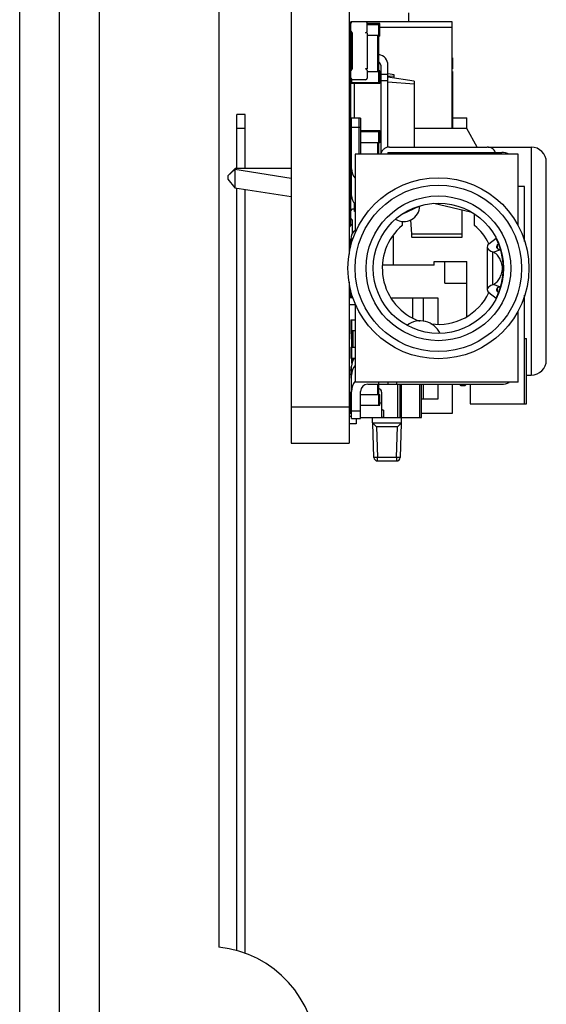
# Model space of a CAD drawing. Header units: millimetres. Extents: x -257 to 878, y 386 to 760.
# Tile 4 of 39: x 304 to 319, y 463 to 490. Entities that reach past the tile are written whole.
import ezdxf

# ---------------------------------------------------------------- set-up
doc = ezdxf.new("R2010")
doc.units = ezdxf.units.MM
doc.header["$LTSCALE"] = 30.734
doc.layers.get('0').update_dxf_attribs({"linetype": 'CONTINUOUS'})

msp = doc.modelspace()

# ---------------------------------------------------------------- linework, layer by layer
at = {"color": 7, "linetype": 'Continuous'}
for p, q in [((304.209, 419.717), (304.209, 675.717)), ((305.309, 419.717), (305.309, 675.717)), ((306.409, 671.667), (306.409, 427.247)), ((309.709, 671.667), (309.709, 464.247)), ((311.709, 534.167), (311.709, 478.167)), ((313.309, 491.603), (313.309, 483.386)), ((314.959, 489.807), (314.959, 490.057)), ((316.159, 489.807), (313.359, 489.807)), ((313.359, 484.187), (313.359, 489.807)), ((313.367, 489.787), (313.359, 489.787)), ((313.809, 489.787), (313.801, 489.787)), ((313.809, 489.552), (313.809, 489.787)), ((314.159, 489.757), (313.809, 489.757)), ((314.159, 489.727), (313.809, 489.727)), ((314.129, 488.107), (314.129, 489.757)), ((314.159, 489.407), (314.159, 489.757)), ((314.159, 489.657), (316.159, 489.657)), ((316.159, 486.857), (316.159, 489.807)), ((313.404, 489.427), (313.359, 489.427)), ((313.389, 489.407), (313.359, 489.407)), ((313.389, 488.504), (313.389, 489.51)), ((313.404, 488.507), (313.404, 489.507)), ((313.809, 489.507), (313.764, 489.507)), ((313.809, 489.507), (313.809, 488.507)), ((314.159, 489.427), (313.809, 489.427)), ((314.099, 489.427), (314.099, 488.427)), ((314.159, 489.407), (314.129, 489.407)), ((316.159, 488.816), (316.169, 488.816)), ((316.159, 488.771), (316.169, 488.771)), ((316.169, 488.816), (316.169, 488.508)), ((313.359, 488.677), (313.389, 488.677)), ((313.809, 488.507), (313.764, 488.507)), ((314.184, 488.607), (314.184, 486.154)), ((314.384, 486.344), (314.384, 488.607)), ((316.169, 488.735), (316.159, 488.735)), ((316.159, 488.608), (316.169, 488.608)), ((316.159, 488.508), (316.169, 488.508)), ((313.359, 488.457), (313.309, 488.457)), ((313.389, 488.107), (313.389, 488.21)), ((313.764, 488.207), (313.404, 488.207)), ((313.809, 488.462), (313.809, 488.252)), ((314.159, 488.427), (313.809, 488.427)), ((314.159, 488.457), (314.129, 488.457)), ((314.159, 488.107), (314.159, 488.457)), ((314.184, 488.398), (314.159, 488.401)), ((314.184, 488.357), (314.159, 488.353)), ((314.384, 488.357), (314.184, 488.357)), ((314.559, 488.296), (314.384, 488.308)), ((315.109, 488.167), (314.384, 488.282)), ((314.559, 488.345), (314.385, 488.369)), ((314.559, 488.254), (314.559, 488.345)), ((316.159, 488.431), (316.169, 488.431)), ((316.159, 488.242), (316.169, 488.242)), ((316.169, 488.431), (316.169, 486.857)), ((314.159, 488.127), (313.359, 488.127)), ((314.159, 488.107), (313.359, 488.107)), ((313.459, 487.15), (313.459, 488.107)), ((314.184, 488.182), (314.159, 488.18)), ((314.384, 488.182), (314.184, 488.182)), ((315.109, 488.087), (314.384, 488.144)), ((315.109, 488.167), (315.109, 486.35)), ((316.159, 488.053), (316.169, 488.053)), ((316.159, 488.015), (316.169, 488.015)), ((316.159, 487.863), (316.169, 487.863)), ((316.159, 487.855), (316.169, 487.855)), ((316.159, 487.736), (316.169, 487.736)), ((316.159, 487.619), (316.169, 487.619)), ((316.159, 487.61), (316.169, 487.61)), ((316.159, 487.457), (316.169, 487.457)), ((316.159, 487.412), (316.169, 487.412)), ((310.439, 487.247), (310.209, 487.247)), ((310.209, 485.757), (310.209, 487.247)), ((310.439, 485.757), (310.439, 487.247)), ((313.627, 487.15), (313.377, 487.15)), ((313.377, 485), (313.377, 487.15)), ((313.577, 487.15), (313.577, 486.15)), ((313.627, 487.15), (313.627, 486.15)), ((316.159, 487.228), (316.169, 487.228)), ((316.169, 487.157), (316.559, 487.157)), ((316.559, 486.857), (316.559, 487.157)), ((310.439, 486.857), (310.209, 486.857)), ((313.359, 486.907), (313.309, 486.907)), ((313.377, 486.857), (313.359, 486.857)), ((313.377, 486.9), (313.627, 486.9)), ((316.559, 486.857), (315.109, 486.857)), ((316.159, 487.06), (316.169, 487.06)), ((316.169, 487.04), (316.159, 487.04)), ((316.159, 486.963), (316.169, 486.963)), ((316.159, 486.919), (316.169, 486.919)), ((316.159, 486.911), (316.169, 486.911)), ((316.844, 486.35), (316.559, 486.857)), ((313.359, 486.807), (313.377, 486.807)), ((313.377, 486.767), (313.359, 486.767)), ((313.627, 486.807), (314.159, 486.807)), ((314.159, 486.767), (313.627, 486.767)), ((314.129, 486.15), (314.129, 486.807)), ((314.159, 486.467), (314.159, 486.807)), ((313.309, 486.557), (313.359, 486.557)), ((313.377, 486.467), (313.359, 486.467)), ((314.159, 486.467), (313.627, 486.467)), ((314.099, 486.467), (314.099, 486.15)), ((314.427, 486.35), (317.127, 486.35)), ((317.15, 486.347), (318.339, 486.347)), ((318.339, 486.347), (318.339, 480.047)), ((317.977, 486.15), (313.477, 486.15)), ((313.477, 486.15), (313.477, 483.98)), ((314.377, 486.2), (317.527, 486.2)), ((314.377, 486.2), (314.377, 486.15)), ((314.627, 486.15), (314.627, 486.2)), ((317.977, 484.187), (317.977, 486.15)), ((310.159, 485.757), (309.959, 485.557)), ((311.709, 485.757), (310.159, 485.757)), ((310.159, 485.725), (310.159, 485.757)), ((313.309, 485.817), (313.359, 485.817)), ((313.359, 485.757), (313.309, 485.757)), ((318.759, 480.467), (318.759, 485.927)), ((310.156, 485.725), (309.959, 485.557)), ((309.959, 485.557), (309.959, 485.457)), ((311.709, 485.48), (310.156, 485.725)), ((310.159, 485.225), (310.159, 485.725)), ((313.359, 485.507), (313.377, 485.507)), ((309.959, 485.457), (310.156, 485.225)), ((310.156, 485.225), (311.709, 484.98)), ((310.209, 464.151), (310.209, 485.217)), ((313.309, 485.257), (313.359, 485.257)), ((313.377, 485.467), (313.359, 485.467)), ((318.159, 485.257), (317.977, 485.257)), ((318.159, 483.742), (318.159, 485.257)), ((310.439, 464.077), (310.439, 485.181)), ((313.377, 485.167), (313.359, 485.167)), ((313.459, 484.571), (313.459, 484.795)), ((313.477, 484.688), (313.459, 484.689)), ((314.791, 484.506), (315.248, 484.72)), ((315.655, 484.796), (316.664, 484.563)), ((313.309, 484.572), (313.359, 484.572)), ((313.459, 484.637), (313.404, 484.637)), ((313.477, 484.569), (313.459, 484.571)), ((316.426, 484.617), (316.426, 483.849)), ((316.777, 484.184), (316.777, 484.496)), ((313.359, 484.357), (313.309, 484.357)), ((313.359, 484.187), (313.309, 484.137)), ((313.404, 484.187), (313.359, 484.187)), ((313.404, 483.963), (313.404, 484.337)), ((314.777, 484.294), (314.777, 484.184)), ((315.039, 483.941), (315.016, 484.338)), ((314.534, 483.887), (314.513, 483.887)), ((314.534, 483.087), (314.534, 483.887)), ((316.426, 483.941), (315.039, 483.941)), ((316.426, 483.849), (315.051, 483.849)), ((313.371, 483.65), (313.309, 483.65)), ((313.359, 483.65), (313.359, 483.807)), ((313.412, 483.812), (313.404, 483.812)), ((317.127, 483.591), (317.127, 482.409)), ((317.175, 483.673), (317.37, 483.831)), ((317.37, 483.823), (317.37, 483.837)), ((317.438, 483.664), (317.403, 483.636)), ((317.403, 483.636), (317.403, 483.548)), ((317.411, 483.753), (317.404, 483.753)), ((317.279, 483.453), (317.289, 483.449)), ((317.279, 482.547), (317.279, 483.453)), ((317.289, 483.449), (317.47, 483.512)), ((317.47, 483.512), (317.46, 483.516)), ((315.659, 483.087), (314.234, 483.087)), ((315.659, 483.187), (316.559, 483.187)), ((315.659, 483.087), (315.659, 483.187)), ((315.959, 482.587), (315.959, 483.187)), ((316.559, 481.669), (316.559, 483.187)), ((317.569, 483), (317.547, 483)), ((313.309, 482.613), (313.309, 478.167)), ((315.959, 482.587), (316.559, 482.587)), ((317.289, 482.551), (317.279, 482.547)), ((317.47, 482.488), (317.289, 482.551)), ((317.46, 482.484), (317.47, 482.488)), ((313.371, 482.35), (313.309, 482.35)), ((313.359, 482.187), (313.359, 482.35)), ((317.37, 482.169), (317.175, 482.326)), ((317.403, 482.451), (317.403, 482.364)), ((317.403, 482.364), (317.438, 482.336)), ((317.411, 482.247), (317.404, 482.247)), ((318.159, 479.257), (318.159, 482.257)), ((313.413, 482.187), (313.309, 482.187)), ((313.477, 481.987), (313.309, 481.987)), ((313.477, 482.02), (313.477, 479.85)), ((314.458, 482.187), (315.759, 482.187)), ((315.059, 482.187), (315.059, 481.629)), ((315.359, 482.187), (315.359, 481.539)), ((315.759, 482.187), (315.759, 481.456)), ((317.37, 482.162), (317.37, 482.176)), ((317.977, 479.85), (317.977, 481.812)), ((313.359, 481.577), (313.477, 481.577)), ((313.359, 481.577), (313.359, 481.267)), ((313.389, 480.382), (313.389, 481.577)), ((313.359, 481.277), (313.477, 481.277)), ((313.389, 481.267), (313.359, 481.267)), ((313.362, 481.267), (313.387, 480.816)), ((313.419, 480.817), (313.419, 481.277)), ((318.159, 481.057), (318.209, 481.057)), ((318.209, 479.257), (318.209, 481.057)), ((313.359, 480.817), (313.477, 480.817)), ((313.359, 480.817), (313.359, 480.517)), ((313.359, 480.517), (313.471, 480.517)), ((313.419, 480.452), (313.419, 480.517)), ((313.359, 480.187), (313.309, 480.187)), ((313.309, 480.077), (313.359, 480.077)), ((313.359, 480.277), (313.377, 480.277)), ((313.359, 480.277), (313.359, 479.967)), ((313.377, 478.85), (313.377, 480.3)), ((318.209, 480.047), (318.339, 480.047)), ((313.359, 479.977), (313.377, 479.977)), ((313.377, 479.967), (313.359, 479.967)), ((317.977, 479.85), (313.477, 479.85)), ((313.827, 479.8), (317.527, 479.8)), ((314.099, 479.8), (314.099, 479.517)), ((314.127, 479.8), (314.127, 479.85)), ((314.129, 479.217), (314.129, 479.8)), ((314.377, 479.85), (314.377, 479.8)), ((314.627, 479.8), (314.627, 479.85)), ((314.659, 478.877), (314.659, 479.8)), ((314.709, 479.8), (314.709, 478.877)), ((314.759, 478.727), (314.759, 479.8)), ((315.259, 479.8), (315.259, 478.877)), ((315.309, 478.877), (315.309, 479.8)), ((315.359, 479.8), (315.359, 479.387)), ((315.759, 479.8), (315.759, 479.387)), ((316.159, 479.8), (316.159, 478.987)), ((316.409, 479.757), (316.366, 479.8)), ((316.552, 479.8), (316.509, 479.757)), ((316.659, 479.8), (316.659, 479.257)), ((313.309, 479.577), (313.377, 479.577)), ((313.359, 478.987), (313.359, 479.577)), ((313.359, 479.517), (313.377, 479.517)), ((313.627, 478.85), (313.627, 479.6)), ((313.627, 479.517), (314.159, 479.517)), ((314.159, 479.217), (314.159, 479.517)), ((314.209, 479.577), (314.209, 478.889)), ((316.509, 479.757), (316.409, 479.757)), ((314.209, 479.277), (314.159, 479.277)), ((315.759, 479.387), (315.309, 479.387)), ((316.659, 479.257), (318.209, 479.257)), ((313.309, 479.167), (311.709, 479.167)), ((313.377, 478.987), (313.309, 478.987)), ((313.359, 479.217), (313.377, 479.217)), ((313.627, 479.05), (313.377, 479.05)), ((313.627, 479.217), (314.159, 479.217)), ((314.259, 479.083), (314.259, 478.88)), ((316.159, 478.987), (315.309, 478.987)), ((313.377, 478.907), (313.309, 478.907)), ((313.509, 478.707), (313.309, 478.707)), ((313.377, 478.85), (313.627, 478.85)), ((313.509, 478.85), (313.509, 478.707)), ((313.627, 478.877), (315.309, 478.877)), ((313.959, 478.727), (313.959, 478.877)), ((313.959, 478.727), (314.759, 478.727)), ((314.059, 478.627), (313.959, 478.727)), ((313.997, 477.773), (313.964, 478.721)), ((314.209, 478.88), (314.259, 478.88)), ((314.209, 478.88), (314.209, 478.877)), ((314.659, 478.627), (314.759, 478.727)), ((314.753, 478.721), (314.72, 477.773)), ((314.059, 478.627), (314.659, 478.627)), ((314.067, 478.627), (314.097, 477.773)), ((314.62, 477.773), (314.65, 478.627)), ((311.709, 478.167), (313.309, 478.167)), ((314.62, 477.773), (314.097, 477.773)), ((314.097, 477.677), (314.097, 477.773)), ((314.097, 477.677), (314.62, 477.677)), ((314.62, 477.773), (314.62, 477.677))]:
    msp.add_line(p, q, dxfattribs=at)
for radius in [2.5, 2.3, 2, 1.8]:
    msp.add_circle((315.777, 483), radius, dxfattribs=at)
for centre, radius, start, end in [((313.404, 489.762), 0.045, 90, 180), ((313.764, 489.762), 0.045, 0, 90), ((313.404, 489.552), 0.045, 180, 270), ((313.764, 489.552), 0.045, 270, 0), ((313.659, 489.007), 0.3, 180, 204.9116), ((314.084, 488.607), 0.3, 0, 81.2411), ((313.404, 488.462), 0.045, 90, 180), ((313.609, 488.787), 0.25, 206.2248, 207.843), ((313.764, 488.462), 0.045, 0, 90), ((314.084, 488.607), 0.1, 0, 62.8905), ((313.404, 488.252), 0.045, 180, 270), ((313.764, 488.252), 0.045, 270, 0), ((313.509, 487.627), 0.25, 216.2297, 232.7588), ((318.339, 485.927), 0.42, 0, 90), ((317.527, 485.75), 0.45, 62.9784, 90), ((313.777, 485.75), 0.4, 180, 220.9415), ((313.389, 484.957), 0.03, 109.7251, 180), ((313.677, 485), 0.3, 180, 227.9125), ((314.82, 484.735), 0.445, 238.9499, 358.523), ((313.404, 484.592), 0.045, 90, 180), ((313.404, 484.382), 0.045, 180, 270), ((313.389, 484.217), 0.03, 180, 224.999), ((315.777, 483), 1.55, 130.1784, 250.365), ((315.777, 483), 1.55, 25.713, 49.8267), ((313.659, 483.807), 0.3, 127.7357, 180), ((313.404, 483.767), 0.045, 90, 180), ((315.769, 483), 1.8, 332.7768, 27.2232), ((313.404, 482.257), 0.045, 180, 270), ((315.777, 483), 1.55, 262.3348, 334.2917), ((315.277, 480.948), 0.6, 24.8743, 127.7499), ((313.677, 480.3), 0.3, 132.0873, 180), ((313.777, 480.05), 0.4, 138.6639, 180), ((318.339, 480.467), 0.42, 270, 0), ((313.827, 479.6), 0.45, 141.0989, 180), ((313.827, 479.6), 0.2, 90, 180), ((317.527, 480.25), 0.45, 270, 297.0216), ((314.109, 479.577), 0.1, 0, 78.3666), ((314.097, 477.777), 0.1, 182, 270), ((314.62, 477.777), 0.1, 270, 358), ((309.409, 461.262), 3, 0, 84.2608)]:
    msp.add_arc(centre, radius, start, end, dxfattribs=at)
for centre, major_axis, start_param, end_param in [((317.677, 483.591), (0.55, 0), 9.0021, 10.187361), ((317.677, 483.591), (0.3, 0), 2.718915, 3.904176), ((317.677, 482.409), (0.55, 0), 2.379009, 3.564271), ((317.677, 482.409), (0.3, 0), 2.379009, 3.564271)]:
    msp.add_ellipse(centre, major_axis=major_axis, ratio=0.363873, start_param=start_param, end_param=end_param, dxfattribs=at)
for points, knots in [([(314.427, 486.35), (314.398, 486.35), (314.341, 486.34), (314.265, 486.297), (314.208, 486.232), (314.187, 486.178), (314.182, 486.15)], [0, 0, 0, 0, 0.250396, 0.500535, 0.750392, 1, 1, 1, 1]), ([(317.356, 486.201), (317.346, 486.223), (317.32, 486.264), (317.265, 486.312), (317.199, 486.343), (317.151, 486.35), (317.127, 486.35)], [0, 0, 0, 0, 0.249614, 0.499532, 0.749672, 1, 1, 1, 1]), ([(315.051, 483.849), (315.05, 483.849), (315.048, 483.852), (315.047, 483.856), (315.046, 483.863), (315.044, 483.873), (315.043, 483.886), (315.041, 483.909), (315.04, 483.928), (315.039, 483.941)], [0, 0, 0, 0, 0.02266, 0.072577, 0.152637, 0.26312, 0.40389, 0.574302, 1, 1, 1, 1]), ([(317.547, 483), (317.544, 483.05), (317.531, 483.125), (317.499, 483.219), (317.46, 483.302), (317.395, 483.387), (317.325, 483.435), (317.289, 483.449)], [0, 0, 0, 0, 0.280702, 0.416085, 0.54623, 0.785915, 1, 1, 1, 1]), ([(317.47, 483.512), (317.472, 483.511), (317.482, 483.507), (317.492, 483.502), (317.5, 483.498)], [0, 0, 0, 0, 0.24741, 1, 1, 1, 1]), ([(317.289, 482.551), (317.325, 482.564), (317.395, 482.612), (317.46, 482.698), (317.499, 482.78), (317.531, 482.874), (317.544, 482.949), (317.547, 483)], [0, 0, 0, 0, 0.214073, 0.453746, 0.583896, 0.719274, 1, 1, 1, 1]), ([(317.5, 482.501), (317.497, 482.5), (317.487, 482.495), (317.477, 482.491), (317.47, 482.488)], [0, 0, 0, 0, 0.252785, 1, 1, 1, 1]), ([(314.259, 479.083), (314.252, 479.083), (314.24, 479.084), (314.225, 479.086), (314.216, 479.09), (314.212, 479.094), (314.209, 479.098), (314.209, 479.102), (314.209, 479.103)], [0, 0, 0, 0, 0.338432, 0.623404, 0.736508, 0.831608, 0.916178, 1, 1, 1, 1]), ([(314.211, 478.886), (314.21, 478.886), (314.209, 478.887), (314.209, 478.889), (314.209, 478.889)], [0, 0, 0, 0, 0.555902, 1, 1, 1, 1]), ([(314.218, 478.883), (314.217, 478.883), (314.215, 478.884), (314.213, 478.885), (314.211, 478.886)], [0, 0, 0, 0, 0.296905, 1, 1, 1, 1]), ([(314.259, 478.88), (314.251, 478.88), (314.24, 478.88), (314.227, 478.881), (314.221, 478.882), (314.218, 478.883)], [0, 0, 0, 0, 0.560154, 0.801452, 1, 1, 1, 1]), ([(314.097, 477.773), (314.091, 477.773), (314.078, 477.773), (314.059, 477.772), (314.042, 477.772), (314.027, 477.772), (314.016, 477.772), (314.009, 477.772), (314.005, 477.772), (314.002, 477.772), (313.999, 477.772), (313.998, 477.773), (313.997, 477.773), (313.997, 477.773)], [0, 0, 0, 0, 0.194649, 0.381941, 0.554424, 0.705673, 0.829835, 0.880245, 0.922201, 0.955343, 0.979351, 0.994102, 1, 1, 1, 1]), ([(314.72, 477.773), (314.72, 477.773), (314.719, 477.773), (314.718, 477.772), (314.715, 477.772), (314.712, 477.772), (314.708, 477.772), (314.701, 477.772), (314.69, 477.772), (314.675, 477.772), (314.658, 477.772), (314.639, 477.773), (314.627, 477.773), (314.62, 477.773)], [0, 0, 0, 0, 0.005898, 0.020649, 0.044657, 0.077799, 0.119755, 0.170165, 0.294327, 0.445576, 0.618059, 0.805351, 1, 1, 1, 1])]:
    msp.add_open_spline(points, degree=3, knots=knots, dxfattribs=at)

doc.saveas('drawing.dxf')
